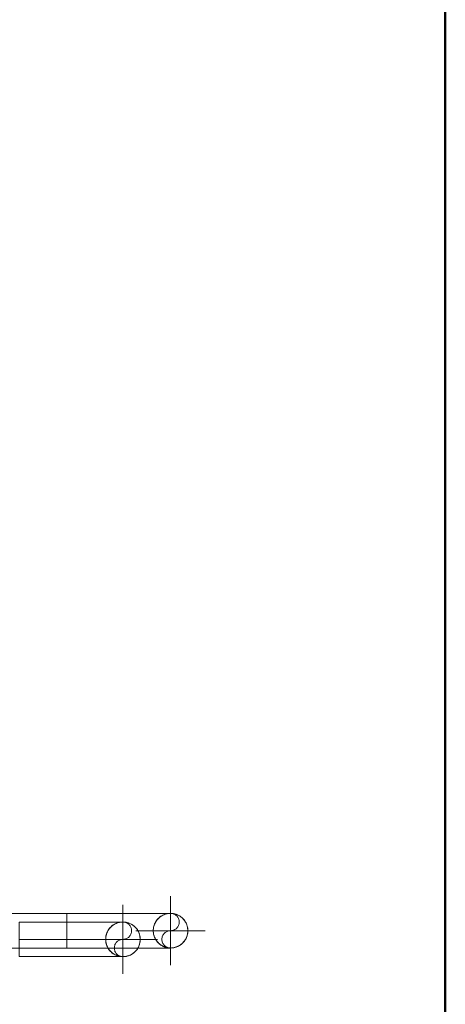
# Model space of a CAD drawing. Header units: millimetres. Extents: x -125 to 25178, y 4748 to 39091.
# Tile 43 of 118: x 17742 to 17938, y 34914 to 35369. Entities that reach past the tile are written whole.
import ezdxf

# ---------------------------------------------------------------- set-up
doc = ezdxf.new("R2010")
doc.units = ezdxf.units.MM
for name, pattern in [('ADSK_Осевая', [700, 500, -100, 0, -100]), ('ADSK_Скрыто', [300, 150, -150]), ('ADSK_Штриховая_ш3 п1_5', [225, 150, -75])]:
    doc.linetypes.add(name, pattern=pattern)
for name, color, linetype, lineweight in [('A-DETL-____-HDLN', 90, 'ADSK_Скрыто', 9), ('A-DETL-____-MBND', 5, 'ADSK_Штриховая_ш3 п1_5', 20), ('A-WALL-____-MCUT', 113, 'Continuous', 50), ('A-WALL-____-OTLN', 113, 'Continuous', 20), ('P-PIPE-____-CNTR', 3, 'ADSK_Осевая', 20), ('P-PIPE-____-OTLN', 3, 'Continuous', 20)]:
    doc.layers.add(name, color=color, linetype=linetype, lineweight=lineweight)

# ---------------------------------------------------------------- blocks, each defined once
blk = doc.blocks.new('Прямая форма - V line-612541-В_Этаж 03_Отопление')
at = {"layer": 'A-WALL-____-MCUT', "color": 9}
blk.add_line((7702.21, 200), (400, 200), dxfattribs=at)
blk = doc.blocks.new('Прямая форма - SW - 019-612542-В_Этаж 03_Отопление')
blk.add_blockref('Прямая форма - V line-612541-В_Этаж 03_Отопление', (0, 0))
blk = doc.blocks.new('Прямая форма - V line-613630-В_Этаж 03_Отопление')
at = {"layer": 'A-WALL-____-MCUT', "color": 9}
blk.add_line((3930, -200), (7702.21, -200), dxfattribs=at)
blk = doc.blocks.new('Прямая форма - SW - 019-613631-В_Этаж 03_Отопление')
blk.add_blockref('Прямая форма - V line-613630-В_Этаж 03_Отопление', (0, 0))
blk = doc.blocks.new('V line_ifc_RVT-1-В_Этаж 03_Отопление')
at = {"layer": 'A-WALL-____-OTLN', "color": 253, "lineweight": 20, "rotation": 90}
for name, p in [('Прямая форма - SW - 019-613631-В_Этаж 03_Отопление', (33663.24, 30037.63)), ('Прямая форма - SW - 019-612542-В_Этаж 03_Отопление', (34063.24, 30037.63))]:
    blk.add_blockref(name, p, dxfattribs=at)
blk = doc.blocks.new('ADSK_СШПЭ Аксиальный_Поворот с фиксатором - Поворот трубы-V58-В_Этаж 03_Отопление')
at = {"layer": 'A-DETL-____-HDLN', "color": 1}
blk.add_line((31268.77, 30351.7), (31268.77, 30351.64), dxfattribs=at)
at = {"layer": 'P-PIPE-____-OTLN', "color": 10}
for p, q in [((31276.77, 30399.63), (31268.77, 30399.63)), ((31284.77, 30399.63), (31276.77, 30399.63))]:
    blk.add_line(p, q, dxfattribs=at)
at = {"layer": 'P-PIPE-____-OTLN', "color": 10, "flags": 128}
for points in [[(31268.77, 30399.63), (31268.77, 30397.72), (31268.77, 30395.8), (31268.77, 30393.89), (31268.77, 30391.99), (31268.77, 30390.1), (31268.77, 30388.22), (31268.77, 30386.37), (31268.77, 30384.54), (31268.77, 30382.73), (31268.77, 30380.94), (31268.77, 30379.19), (31268.77, 30377.47), (31268.77, 30375.78), (31268.77, 30374.14), (31268.77, 30372.53), (31268.77, 30370.97), (31268.77, 30369.45), (31268.77, 30367.98), (31268.77, 30366.57), (31268.77, 30365.2), (31268.77, 30363.89), (31268.77, 30362.64), (31268.77, 30361.45), (31268.77, 30360.31), (31268.77, 30359.24), (31268.77, 30358.24), (31268.77, 30357.3), (31268.77, 30356.43), (31268.77, 30355.63), (31268.77, 30354.9), (31268.77, 30354.24), (31268.77, 30353.65), (31268.77, 30353.14), (31268.77, 30352.7), (31268.77, 30352.33), (31268.77, 30352.04), (31268.77, 30351.83), (31268.77, 30351.7), (31268.77, 30351.64), (31268.77, 30351.63)], [(31284.77, 30351.63), (31284.77, 30351.67), (31284.77, 30351.79), (31284.77, 30351.98), (31284.77, 30352.25), (31284.77, 30352.59), (31284.77, 30353.01), (31284.77, 30353.5), (31284.77, 30354.07), (31284.77, 30354.71), (31284.77, 30355.42), (31284.77, 30356.21), (31284.77, 30357.06), (31284.77, 30357.98), (31284.77, 30358.97), (31284.77, 30360.02), (31284.77, 30361.13), (31284.77, 30362.31), (31284.77, 30363.55), (31284.77, 30364.84), (31284.77, 30366.19), (31284.77, 30367.6), (31284.77, 30369.05), (31284.77, 30370.56), (31284.77, 30372.11), (31284.77, 30373.7), (31284.77, 30375.34), (31284.77, 30377.01), (31284.77, 30378.72), (31284.77, 30380.47), (31284.77, 30382.24), (31284.77, 30384.04), (31284.77, 30385.87), (31284.77, 30387.72), (31284.77, 30389.59), (31284.77, 30391.48), (31284.77, 30393.37), (31284.77, 30395.28), (31284.77, 30397.2), (31284.77, 30399.12), (31284.77, 30399.63)]]:
    blk.add_lwpolyline(points, dxfattribs=at)
at = {"layer": 'P-PIPE-____-OTLN', "color": 10}
for start, end in [(180, 270), (270, 0)]:
    blk.add_arc((31276.77, 30351.63), 8, start, end, dxfattribs=at)
blk = doc.blocks.new('ADSK_СШПЭ Аксиальный_Поворот с фиксатором - Поворот трубы-V61-В_Этаж 03_Отопление')
at = {"layer": 'A-DETL-____-HDLN', "color": 1, "flags": 128}
for points in [[(33714.76, 34951.88), (33714.88, 34951.87), (33715.2, 34951.84), (33715.51, 34951.79), (33715.83, 34951.74)], [(33716.76, 34951.49), (33717.06, 34951.38), (33717.36, 34951.26), (33717.65, 34951.13), (33717.78, 34951.07)], [(33718.68, 34950.55), (33718.76, 34950.5), (33719.02, 34950.31), (33719.27, 34950.12), (33719.52, 34949.91)], [(33720.25, 34949.18), (33720.41, 34948.99), (33720.61, 34948.74), (33720.79, 34948.48), (33720.89, 34948.34)], [(33721.41, 34947.44), (33721.44, 34947.38), (33721.57, 34947.09), (33721.7, 34946.79), (33721.81, 34946.49)], [(33722.08, 34945.46), (33722.12, 34945.26), (33722.17, 34944.94), (33722.21, 34944.62), (33722.22, 34944.42)], [(33720.89, 34939.46), (33720.84, 34939.38), (33720.66, 34939.12), (33720.46, 34938.87), (33720.25, 34938.62)], [(33721.83, 34941.38), (33721.73, 34941.08), (33721.61, 34940.78), (33721.48, 34940.49), (33721.41, 34940.36)], [(33722.22, 34943.38), (33722.21, 34943.26), (33722.18, 34942.94), (33722.14, 34942.62), (33722.08, 34942.31)], [(33715.8, 34936.05), (33715.6, 34936.01), (33715.28, 34935.96), (33714.97, 34935.93), (33714.76, 34935.91)], [(33717.79, 34936.73), (33717.73, 34936.69), (33717.43, 34936.56), (33717.14, 34936.44), (33716.84, 34936.33)], [(33719.52, 34937.89), (33719.34, 34937.73), (33719.09, 34937.53), (33718.83, 34937.34), (33718.68, 34937.24)]]:
    blk.add_lwpolyline(points, dxfattribs=at)
at = {"layer": 'A-DETL-____-HDLN', "color": 1}
for start, end in [(90, 180), (180, 270)]:
    blk.add_arc((33714.24, 34943.9), 8, start, end, dxfattribs=at)
at = {"layer": 'A-DETL-____-MBND', "color": 10, "flags": 128}
for points in [[(33693.39, 34935.9), (33692.17, 34935.9), (33690.54, 34935.9), (33688.86, 34935.9), (33687.15, 34935.9), (33685.41, 34935.9), (33683.63, 34935.9), (33681.83, 34935.9), (33680, 34935.9), (33678.15, 34935.9), (33676.28, 34935.9), (33674.4, 34935.9), (33672.5, 34935.9), (33670.59, 34935.9), (33668.68, 34935.9), (33666.76, 34935.9)], [(33712.86, 34935.9), (33712.37, 34935.9), (33711.8, 34935.9), (33711.16, 34935.9), (33710.45, 34935.9), (33709.67, 34935.9), (33708.82, 34935.9), (33707.9, 34935.9), (33706.91, 34935.9), (33705.86, 34935.9), (33704.74, 34935.9), (33703.56, 34935.9), (33702.33, 34935.9), (33701.63, 34935.9)]]:
    blk.add_lwpolyline(points, dxfattribs=at)
blk = doc.blocks.new('ADSK_СШПЭ Аксиальный_Поворот с фиксатором - Поворот трубы-V59-В_Этаж 03_Отопление')
at = {"layer": 'A-DETL-____-HDLN', "color": 5}
for p, q in [((31280.77, 30377.63), (31272.77, 30377.63)), ((31284.77, 30377.63), (31280.77, 30377.63)), ((31272.77, 30329.7), (31272.77, 30329.64))]:
    blk.add_line(p, q, dxfattribs=at)
at = {"layer": 'A-DETL-____-HDLN', "color": 5, "flags": 128}
blk.add_lwpolyline([(31272.77, 30377.63), (31272.77, 30375.72), (31272.77, 30373.8), (31272.77, 30371.89), (31272.77, 30369.99), (31272.77, 30368.1), (31272.77, 30366.22), (31272.77, 30364.37), (31272.77, 30362.54), (31272.77, 30360.73), (31272.77, 30358.94), (31272.77, 30357.19), (31272.77, 30355.47), (31272.77, 30353.78), (31272.77, 30352.14), (31272.77, 30350.53), (31272.77, 30348.97), (31272.77, 30347.45), (31272.77, 30345.98), (31272.77, 30344.57)], dxfattribs=at)
at = {"layer": 'P-PIPE-____-OTLN', "color": 170}
blk.add_line((31288.77, 30377.63), (31284.77, 30377.63), dxfattribs=at)
at = {"layer": 'P-PIPE-____-OTLN', "color": 170, "flags": 128}
for points in [[(31288.77, 30329.63), (31288.77, 30329.67), (31288.77, 30329.79), (31288.77, 30329.98), (31288.77, 30330.25), (31288.77, 30330.59), (31288.77, 30331.01), (31288.77, 30331.5), (31288.77, 30332.07), (31288.77, 30332.71), (31288.77, 30333.42), (31288.77, 30334.21), (31288.77, 30335.06), (31288.77, 30335.98), (31288.77, 30336.97), (31288.77, 30338.02), (31288.77, 30339.13), (31288.77, 30340.31), (31288.77, 30341.55), (31288.77, 30342.84), (31288.77, 30344.19), (31288.77, 30345.6), (31288.77, 30347.05), (31288.77, 30348.56), (31288.77, 30350.11), (31288.77, 30351.7), (31288.77, 30353.34), (31288.77, 30355.01), (31288.77, 30356.72), (31288.77, 30358.47), (31288.77, 30360.24), (31288.77, 30362.04), (31288.77, 30363.87), (31288.77, 30365.72), (31288.77, 30367.59), (31288.77, 30369.48), (31288.77, 30371.37), (31288.77, 30373.28), (31288.77, 30375.2), (31288.77, 30377.12), (31288.77, 30377.63)], [(31272.77, 30344.57), (31272.77, 30343.2), (31272.77, 30341.89), (31272.77, 30340.64), (31272.77, 30339.45), (31272.77, 30338.31), (31272.77, 30337.24), (31272.77, 30336.24), (31272.77, 30335.3), (31272.77, 30334.43), (31272.77, 30333.63), (31272.77, 30332.9), (31272.77, 30332.24), (31272.77, 30331.65), (31272.77, 30331.14), (31272.77, 30330.7), (31272.77, 30330.33), (31272.77, 30330.04), (31272.77, 30329.83), (31272.77, 30329.7), (31272.77, 30329.64), (31272.77, 30329.63)]]:
    blk.add_lwpolyline(points, dxfattribs=at)
at = {"layer": 'P-PIPE-____-OTLN', "color": 170}
for start, end in [(180, 270), (270, 0)]:
    blk.add_arc((31280.77, 30329.63), 8, start, end, dxfattribs=at)
blk = doc.blocks.new('ADSK_СШПЭ Аксиальный_Поворот с фиксатором - Поворот трубы-V60-В_Этаж 03_Отопление')
at = {"layer": 'A-DETL-____-HDLN', "color": 5}
for p, q in [((31280.77, 30377.63), (31272.77, 30377.63)), ((31284.77, 30377.63), (31280.77, 30377.63))]:
    blk.add_line(p, q, dxfattribs=at)
at = {"layer": 'A-DETL-____-HDLN', "color": 5, "flags": 128}
for points in [[(31272.77, 30344.61), (31272.77, 30345.6), (31272.77, 30347.05), (31272.77, 30348.56), (31272.77, 30350.11), (31272.77, 30351.7), (31272.77, 30353.34), (31272.77, 30355.01), (31272.77, 30356.72), (31272.77, 30358.47), (31272.77, 30360.24), (31272.77, 30362.04), (31272.77, 30363.87), (31272.77, 30365.72), (31272.77, 30367.59), (31272.77, 30369.48), (31272.77, 30371.37), (31272.77, 30373.28), (31272.77, 30375.2), (31272.77, 30377.12), (31272.77, 30377.63)], [(31272.92, 30328.07), (31272.88, 30328.27), (31272.84, 30328.59), (31272.8, 30328.91), (31272.79, 30329.12)], [(31288.75, 30329.11), (31288.74, 30329), (31288.71, 30328.68), (31288.67, 30328.36), (31288.61, 30328.05)], [(31273.6, 30326.09), (31273.57, 30326.15), (31273.43, 30326.44), (31273.31, 30326.74), (31273.2, 30327.04)], [(31274.76, 30324.35), (31274.6, 30324.54), (31274.4, 30324.79), (31274.21, 30325.05), (31274.12, 30325.19)], [(31276.33, 30322.98), (31276.25, 30323.03), (31275.99, 30323.22), (31275.74, 30323.41), (31275.49, 30323.62)], [(31286.05, 30323.63), (31285.86, 30323.47), (31285.61, 30323.27), (31285.36, 30323.08), (31285.21, 30322.98)], [(31287.42, 30325.2), (31287.37, 30325.12), (31287.18, 30324.86), (31286.99, 30324.6), (31286.78, 30324.36)], [(31288.36, 30327.12), (31288.25, 30326.82), (31288.14, 30326.52), (31288.01, 30326.23), (31287.94, 30326.1)], [(31278.25, 30322.04), (31277.95, 30322.15), (31277.65, 30322.27), (31277.36, 30322.4), (31277.23, 30322.46)], [(31280.25, 30321.65), (31280.13, 30321.66), (31279.81, 30321.69), (31279.49, 30321.74), (31279.18, 30321.79)], [(31282.33, 30321.79), (31282.13, 30321.75), (31281.81, 30321.7), (31281.49, 30321.67), (31281.29, 30321.65)], [(31284.31, 30322.46), (31284.25, 30322.43), (31283.96, 30322.3), (31283.67, 30322.18), (31283.37, 30322.07)]]:
    blk.add_lwpolyline(points, dxfattribs=at)
at = {"layer": 'A-DETL-____-HDLN', "color": 5}
for start, end in [(90, 180), (0, 90)]:
    blk.add_arc((31280.77, 30329.63), 8, start, end, dxfattribs=at)
at = {"layer": 'A-DETL-____-MBND', "color": 170, "flags": 128}
for points in [[(31288.77, 30366.14), (31288.77, 30364.37), (31288.77, 30362.54), (31288.77, 30360.73), (31288.77, 30358.94), (31288.77, 30357.19), (31288.77, 30355.47), (31288.77, 30353.78), (31288.77, 30352.14), (31288.77, 30350.53), (31288.77, 30348.97), (31288.77, 30347.45), (31288.77, 30345.98), (31288.77, 30344.57), (31288.77, 30343.2), (31288.77, 30341.89), (31288.77, 30340.64), (31288.77, 30339.45), (31288.77, 30338.31), (31288.77, 30337.24), (31288.77, 30336.43)], [(31272.77, 30331.01), (31272.77, 30331.5), (31272.77, 30332.07), (31272.77, 30332.71), (31272.77, 30333.42), (31272.77, 30334.21), (31272.77, 30335.06), (31272.77, 30335.98), (31272.77, 30336.97), (31272.77, 30338.02), (31272.77, 30339.13), (31272.77, 30340.31), (31272.77, 30341.55), (31272.77, 30342.24)]]:
    blk.add_lwpolyline(points, dxfattribs=at)

msp = doc.modelspace()

# ---------------------------------------------------------------- linework, layer by layer
at = {"layer": 'A-DETL-____-HDLN', "color": 5}
for p, q in [((17763.46, 34939.9), (17763.46, 34951.9)), ((17763.46, 34939.9), (17763.46, 34951.9)), ((17662.53, 34939.9), (17763.46, 34939.9)), ((17676.46, 34939.9), (17763.46, 34939.9))]:
    msp.add_line(p, q, dxfattribs=at)
for centre, radius, start, end in [((17811.46, 34947.9), 8, 60.9723, 180), ((17811.46, 34951.9), 4, 270, 90), ((17811.46, 34947.9), 8, 0.9723, 59.0277), ((17811.46, 34947.9), 8, 180, 299.0277), ((17811.46, 34943.9), 4, 90, 270), ((17811.46, 34947.9), 8, 300.9723, 359.0277)]:
    msp.add_arc(centre, radius, start, end, dxfattribs=at)
at = {"layer": 'A-DETL-____-HDLN', "color": 1}
for centre, radius, start, end in [((17789.46, 34943.9), 8, 60.9723, 180), ((17789.46, 34947.9), 4, 270, 90), ((17789.46, 34943.9), 8, 0.9723, 59.0277), ((17789.46, 34943.9), 8, 180, 299.0277), ((17789.46, 34939.9), 4, 90, 270), ((17789.46, 34943.9), 8, 300.9723, 359.0277)]:
    msp.add_arc(centre, radius, start, end, dxfattribs=at)
at = {"layer": 'P-PIPE-____-CNTR', "color": 170}
for p, q in [((17811.46, 34931.9), (17811.46, 34963.9)), ((17795.46, 34947.9), (17827.46, 34947.9)), ((17811.46, 34947.9), (17797.55, 34947.9))]:
    msp.add_line(p, q, dxfattribs=at)
at = {"layer": 'P-PIPE-____-CNTR', "color": 10}
for p, q in [((17789.46, 34927.9), (17789.46, 34959.9)), ((17789.46, 34943.9), (17741.46, 34943.9)), ((17773.46, 34943.9), (17805.46, 34943.9))]:
    msp.add_line(p, q, dxfattribs=at)
at = {"layer": 'P-PIPE-____-OTLN', "color": 170}
for p, q in [((17763.46, 34955.9), (17688.46, 34955.9)), ((17763.46, 34951.9), (17763.46, 34955.9))]:
    msp.add_line(p, q, dxfattribs=at)

# ---------------------------------------------------------------- block references
at = {"lineweight": 9}
msp.add_blockref('V line_ifc_RVT-1-В_Этаж 03_Отопление', (-15924.78, 0), dxfattribs=at)
at = {"layer": 'A-DETL-____-HDLN', "color": 5}
for name, rotation in [('ADSK_СШПЭ Аксиальный_Поворот с фиксатором - Поворот трубы-V59-В_Этаж 03_Отопление', 89.9999999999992), ('ADSK_СШПЭ Аксиальный_Поворот с фиксатором - Поворот трубы-V60-В_Этаж 03_Отопление', 90.00000000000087)]:
    msp.add_blockref(name, (48141.1, 3667.13), dxfattribs=dict(at, rotation=rotation))
at = {"layer": 'A-DETL-____-HDLN', "color": 1, "rotation": 89.9999999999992}
msp.add_blockref('ADSK_СШПЭ Аксиальный_Поворот с фиксатором - Поворот трубы-V58-В_Этаж 03_Отопление', (48141.1, 3667.13), dxfattribs=at)
at = {"layer": 'A-DETL-____-HDLN', "color": 1}
msp.add_blockref('ADSK_СШПЭ Аксиальный_Поворот с фиксатором - Поворот трубы-V61-В_Этаж 03_Отопление', (-15924.78, 0), dxfattribs=at)

doc.saveas('drawing.dxf')
